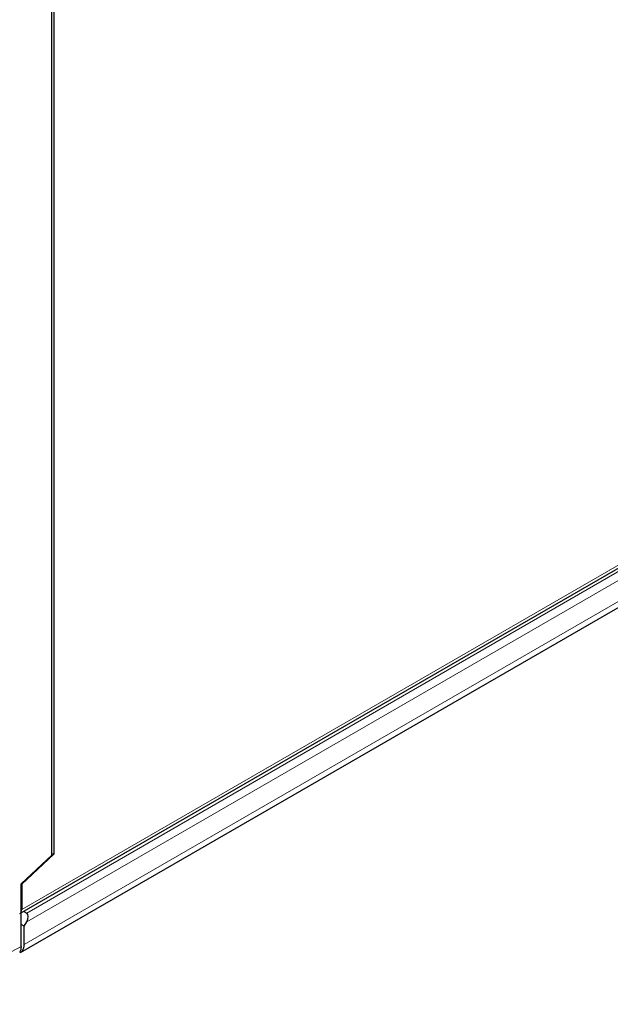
# Model space of a CAD drawing. Header units: millimetres. Extents: x 5 to 418, y 2 to 292.
# Tile 16 of 26: x 247 to 271, y 57 to 95. Entities that reach past the tile are written whole.
import ezdxf

# ---------------------------------------------------------------- set-up
doc = ezdxf.new("R2010")
doc.units = ezdxf.units.MM

msp = doc.modelspace()

# ---------------------------------------------------------------- linework, layer by layer
at = {"color": 7, "linetype": 'Continuous', "lineweight": 25}
for p, q in [((248.618, 62.493), (248.618, 112.736)), ((248.692, 112.79), (248.692, 62.525)), ((247.358, 60.19), (306.25, 94.188)), ((247.384, 58.658), (291.833, 84.318)), ((247.406, 61.365), (248.618, 62.493)), ((248.692, 62.525), (247.43, 61.35)), ((248.637, 62.557), (248.692, 62.525)), ((247.406, 58.897), (247.406, 61.365)), ((247.43, 61.35), (247.43, 60.35)), ((247.508, 60.277), (247.628, 60.207)), ((247.529, 59.693), (247.406, 59.764)), ((247.529, 59.693), (247.628, 59.864)), ((247.529, 58.978), (247.529, 59.693))]:
    msp.add_line(p, q, dxfattribs=at)
at = {"color": 7, "linetype": 'Continuous', "lineweight": 18}
for p, q in [((306.376, 94.379), (247.43, 60.35)), ((291.582, 85.581), (247.628, 60.207)), ((247.628, 59.864), (291.879, 85.41)), ((291.978, 84.638), (247.529, 58.978)), ((243.178, 56.627), (247.406, 58.897))]:
    msp.add_line(p, q, dxfattribs=at)
at = {"color": 7, "linetype": 'Continuous', "lineweight": 25}
for centre, radius, start, end in [((247.208, 60.342), 0.222, 333.8924, 2.1378), ((247.1, 58.961), 0.43, 327.6508, 2.3515)]:
    msp.add_arc(centre, radius, start, end, dxfattribs=at)
msp.add_ellipse((247.48, 59.95), major_axis=(0.148, 0.257), ratio=0.577335, start_param=4.71243, end_param=6.283226, dxfattribs=at)
for points, knots in [([(247.406, 58.897), (247.403, 58.852), (247.398, 58.759), (247.362, 58.691), (247.344, 58.657)], [0, 0, 0, 0, 0.482723, 1, 1, 1, 1]), ([(247.463, 58.731), (247.444, 58.706), (247.404, 58.656), (247.378, 58.667), (247.365, 58.673)], [0, 0, 0, 0, 0.486695, 1, 1, 1, 1])]:
    msp.add_open_spline(points, degree=3, knots=knots, dxfattribs=at)

doc.saveas('drawing.dxf')
